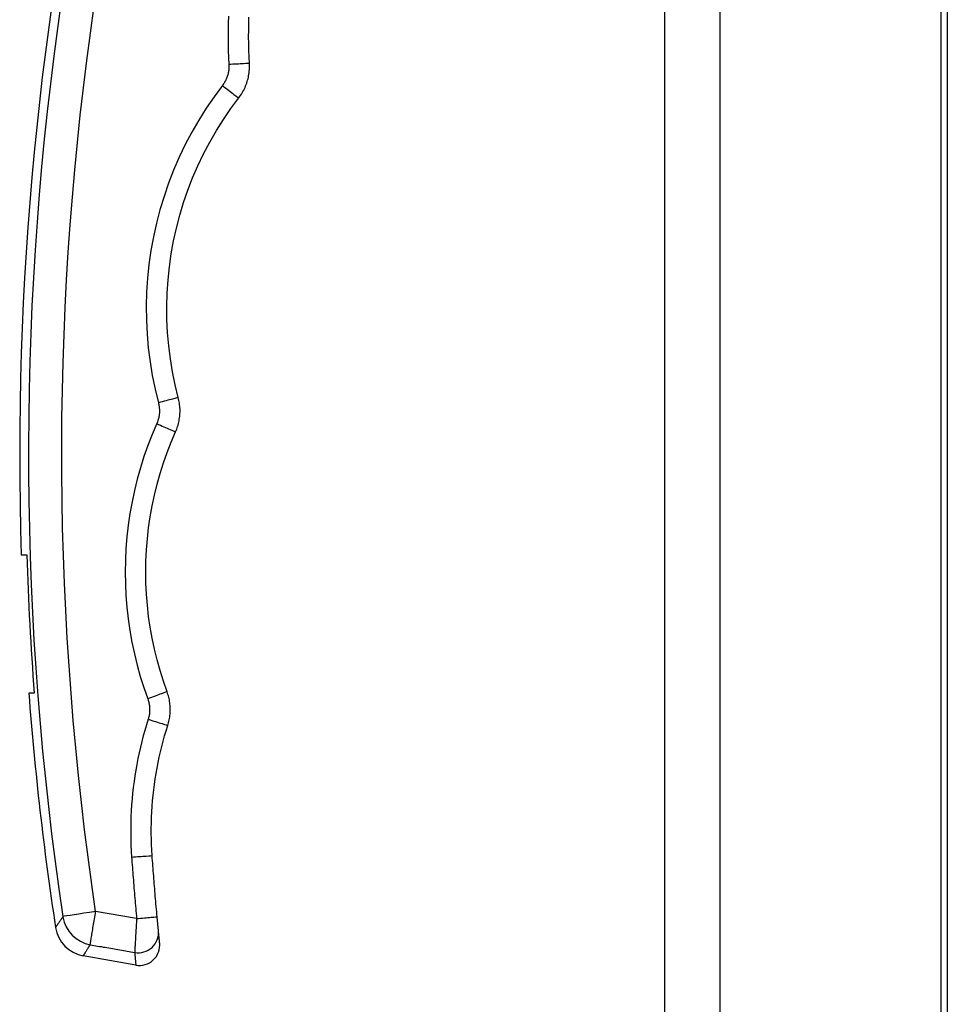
# Model space of a CAD drawing. Header units: inches. Extents: x 7 to 174, y 10 to 93.
# Tile 121 of 132: x 101.94 to 104.62, y 45.78 to 48.63. Entities that reach past the tile are written whole.
import ezdxf

# ---------------------------------------------------------------- set-up
doc = ezdxf.new("R2010")
doc.units = ezdxf.units.IN
doc.header["$MEASUREMENT"] = 0
doc.layers.add('Visible Edges(ANSI)', color=7, linetype='Continuous', lineweight=25)
doc.layers.add('Visible Tangent Edges(ANSI)', color=7, linetype='Continuous', lineweight=25)

msp = doc.modelspace()

# ---------------------------------------------------------------- linework, layer by layer
at = {"layer": 'Visible Edges(ANSI)'}
for p, q in [((103.8059, 70.6177), (103.8059, 29.1367)), ((104.6059, 70.6177), (104.6059, 29.1367)), ((104.6244, 48.8921), (104.6244, 31.7321)), ((101.9455, 47.0777), (101.9612, 47.0777)), ((101.9829, 46.6777), (101.9672, 46.6777)), ((102.2767, 45.8913), (102.1247, 45.9182))]:
    msp.add_line(p, q, dxfattribs=at)
at = {"layer": 'Visible Edges(ANSI)', "flags": 128}
for points in [[(102.6055, 48.499), (102.6045, 48.5182), (102.6039, 48.5374), (102.6034, 48.5565), (102.6032, 48.5757), (102.6033, 48.5949), (102.6036, 48.6141), (102.6041, 48.6333)], [(102.5745, 48.3992), (102.5771, 48.4027), (102.5797, 48.4064), (102.5822, 48.4101), (102.5845, 48.4139), (102.5867, 48.4178), (102.5889, 48.4217), (102.5909, 48.4257), (102.5927, 48.4298), (102.5945, 48.4339), (102.5961, 48.438), (102.5976, 48.4422), (102.599, 48.4464), (102.6002, 48.4507), (102.6014, 48.455), (102.6024, 48.4593), (102.6032, 48.4636), (102.604, 48.468), (102.6046, 48.4724), (102.6051, 48.4768), (102.6054, 48.4813), (102.6056, 48.4857), (102.6057, 48.4902), (102.6057, 48.4946), (102.6055, 48.499)], [(102.3997, 47.5327), (102.3906, 47.5697), (102.383, 47.6071), (102.3768, 47.6447), (102.372, 47.6826), (102.3687, 47.7205), (102.3668, 47.7586), (102.3664, 47.7967), (102.3675, 47.8347), (102.3699, 47.8728), (102.3739, 47.9107), (102.3793, 47.9484), (102.3861, 47.9859), (102.3943, 48.0231), (102.4039, 48.06), (102.415, 48.0965), (102.4274, 48.1325), (102.4412, 48.1681), (102.4565, 48.2032), (102.473, 48.2377), (102.4908, 48.2715), (102.5099, 48.3047), (102.5303, 48.337), (102.5518, 48.3686), (102.5745, 48.3992)], [(102.3917, 47.4334), (102.3934, 47.4373), (102.395, 47.4413), (102.3964, 47.4452), (102.3977, 47.4493), (102.3989, 47.4533), (102.4, 47.4574), (102.401, 47.4615), (102.4019, 47.4657), (102.4026, 47.4698), (102.4033, 47.474), (102.4038, 47.4782), (102.4042, 47.4824), (102.4045, 47.4866), (102.4046, 47.4909), (102.4047, 47.4951), (102.4046, 47.4993), (102.4044, 47.5035), (102.4041, 47.5078), (102.4036, 47.512), (102.4031, 47.5162), (102.4024, 47.5203), (102.4016, 47.5245), (102.4007, 47.5286), (102.3997, 47.5327)], [(102.3671, 46.682), (102.3565, 46.7123), (102.3469, 46.743), (102.3383, 46.7739), (102.3306, 46.8051), (102.324, 46.8366), (102.3184, 46.8682), (102.3138, 46.8999), (102.3102, 46.9318), (102.3076, 46.9638), (102.3061, 46.9959), (102.3056, 47.028), (102.3061, 47.06), (102.3077, 47.0921), (102.3103, 47.1241), (102.3139, 47.156), (102.3186, 47.1878), (102.3242, 47.2194), (102.3309, 47.2509), (102.3386, 47.2821), (102.3473, 47.313), (102.3569, 47.3437), (102.3676, 47.374), (102.3792, 47.4039), (102.3917, 47.4334)], [(102.3692, 46.5844), (102.3704, 46.5883), (102.3715, 46.5923), (102.3725, 46.5964), (102.3734, 46.6004), (102.3742, 46.6045), (102.3748, 46.6086), (102.3754, 46.6127), (102.3758, 46.6168), (102.3761, 46.621), (102.3763, 46.6251), (102.3764, 46.6292), (102.3763, 46.6334), (102.3762, 46.6375), (102.3759, 46.6417), (102.3756, 46.6458), (102.3751, 46.6499), (102.3745, 46.654), (102.3738, 46.6581), (102.3729, 46.6621), (102.372, 46.6662), (102.371, 46.6702), (102.3698, 46.6742), (102.3685, 46.6781), (102.3671, 46.682)], [(102.324, 46.208), (102.323, 46.2238), (102.3222, 46.2397), (102.3217, 46.2555), (102.3215, 46.2714), (102.3215, 46.2873), (102.3217, 46.3032), (102.3222, 46.319), (102.323, 46.3349), (102.324, 46.3507), (102.3253, 46.3666), (102.3268, 46.3824), (102.3286, 46.3982), (102.3306, 46.414), (102.3329, 46.4298), (102.3354, 46.4455), (102.3382, 46.4612), (102.3412, 46.4768), (102.3445, 46.4924), (102.348, 46.5079), (102.3518, 46.5233), (102.3558, 46.5387), (102.36, 46.554), (102.3645, 46.5692), (102.3692, 46.5844)], [(102.3384, 46.0311), (102.3377, 46.0385), (102.3371, 46.0458), (102.3364, 46.0532), (102.3357, 46.0606), (102.3351, 46.0679), (102.3345, 46.0753), (102.3338, 46.0826), (102.3332, 46.09), (102.3326, 46.0974), (102.3319, 46.1048), (102.3313, 46.1121), (102.3307, 46.1195), (102.3301, 46.1269), (102.3295, 46.1342), (102.329, 46.1416), (102.3284, 46.149), (102.3278, 46.1563), (102.3272, 46.1637), (102.3267, 46.1711), (102.3261, 46.1785), (102.3256, 46.1858), (102.325, 46.1932), (102.3245, 46.2006), (102.324, 46.208)], [(102.3423, 45.9902), (102.3422, 45.9908), (102.3422, 45.9915), (102.3421, 45.9924), (102.342, 45.9934), (102.3419, 45.9945), (102.3418, 45.9957), (102.3416, 45.997), (102.3415, 45.9984), (102.3413, 46), (102.3412, 46.0016), (102.341, 46.0033), (102.3408, 46.0051), (102.3407, 46.007), (102.3405, 46.009), (102.3403, 46.011), (102.3401, 46.0131), (102.3399, 46.0152), (102.3397, 46.0174), (102.3395, 46.0196), (102.3393, 46.0219), (102.3391, 46.0242), (102.3388, 46.0265), (102.3386, 46.0288), (102.3384, 46.0311)], [(102.3457, 45.9555), (102.3457, 45.9555), (102.3457, 45.9557), (102.3457, 45.956), (102.3456, 45.9564), (102.3456, 45.957), (102.3455, 45.9576), (102.3454, 45.9584), (102.3453, 45.9593), (102.3452, 45.9604), (102.3451, 45.9615), (102.345, 45.9628), (102.3449, 45.9642), (102.3447, 45.9657), (102.3445, 45.9673), (102.3444, 45.9691), (102.3442, 45.971), (102.344, 45.973), (102.3438, 45.9751), (102.3435, 45.9773), (102.3433, 45.9797), (102.3431, 45.9821), (102.3428, 45.9847), (102.3426, 45.9874), (102.3423, 45.9902)]]:
    msp.add_lwpolyline(points, dxfattribs=at)
at = {"layer": 'Visible Edges(ANSI)'}
for centre, radius, start, end in [((111.0408, 47.3699), 9.1, 167.16009, 181.83957), ((111.0408, 47.3699), 9.0843, 181.84275, 184.36951), ((111.0408, 47.3699), 9.1, 184.36196, 188.65604), ((102.1418, 46.0151), 0.0984, 188.656, 260), ((102.287, 45.9495), 0.0591, 260, 5.7812)]:
    msp.add_arc(centre, radius, start, end, dxfattribs=at)
at = {"layer": 'Visible Tangent Edges(ANSI)'}
for p, q in [((103.9669, 29.1367), (103.9669, 70.6177)), ((102.2791, 46.0256), (102.1606, 46.0463))]:
    msp.add_line(p, q, dxfattribs=at)
at = {"layer": 'Visible Tangent Edges(ANSI)', "flags": 128}
for points in [[(102.0612, 48.6794), (102.05, 48.5999), (102.0394, 48.5202), (102.0296, 48.4403), (102.0205, 48.3604), (102.012, 48.2803), (102.0043, 48.2002), (101.9973, 48.1199), (101.991, 48.0396), (101.9854, 47.9592), (101.9805, 47.8787), (101.9763, 47.7982), (101.9729, 47.7176), (101.9702, 47.637), (101.9682, 47.5564), (101.9669, 47.4757), (101.9663, 47.395), (101.9664, 47.3144), (101.9673, 47.2337), (101.9688, 47.1531), (101.9711, 47.0725), (101.9741, 46.992), (101.9778, 46.9115), (101.9822, 46.8311), (101.9874, 46.7507), (101.9932, 46.6704), (101.9998, 46.5902), (102.0071, 46.5101), (102.015, 46.4301), (102.0237, 46.3502), (102.0331, 46.2705), (102.0431, 46.1909), (102.0539, 46.1114), (102.0654, 46.0321)], [(102.1606, 46.0463), (102.1493, 46.1247), (102.1386, 46.2034), (102.1287, 46.2821), (102.1194, 46.3611), (102.1108, 46.4401), (102.1029, 46.5192), (102.0958, 46.5985), (102.0893, 46.6778), (102.0835, 46.7573), (102.0784, 46.8368), (102.074, 46.9164), (102.0703, 46.996), (102.0674, 47.0757), (102.0651, 47.1554), (102.0636, 47.2352), (102.0627, 47.315), (102.0626, 47.3948), (102.0632, 47.4746), (102.0644, 47.5544), (102.0664, 47.6342), (102.0691, 47.7139), (102.0726, 47.7936), (102.0767, 47.8733), (102.0815, 47.9529), (102.087, 48.0325), (102.0933, 48.112), (102.1002, 48.1914), (102.1078, 48.2707), (102.1162, 48.3499), (102.1252, 48.429), (102.135, 48.508), (102.1454, 48.5868), (102.1565, 48.6655)], [(102.5446, 48.6354), (102.544, 48.6155), (102.5437, 48.5955), (102.5436, 48.5756), (102.5439, 48.5556), (102.5443, 48.5357), (102.545, 48.5158), (102.546, 48.4958)], [(102.546, 48.4958), (102.5461, 48.4932), (102.5461, 48.4905), (102.5461, 48.4878), (102.5459, 48.4851), (102.5457, 48.4824), (102.5454, 48.4797), (102.5451, 48.4771), (102.5446, 48.4744), (102.5441, 48.4718), (102.5435, 48.4691), (102.5428, 48.4665), (102.5421, 48.4639), (102.5412, 48.4614), (102.5403, 48.4588), (102.5393, 48.4563), (102.5383, 48.4538), (102.5371, 48.4514), (102.5359, 48.449), (102.5346, 48.4466), (102.5333, 48.4442), (102.5319, 48.4419), (102.5304, 48.4397), (102.5288, 48.4375), (102.5272, 48.4353)], [(102.5272, 48.4353), (102.5032, 48.4029), (102.4804, 48.3695), (102.4588, 48.3352), (102.4386, 48.3001), (102.4197, 48.2642), (102.4022, 48.2277), (102.3861, 48.1906), (102.3714, 48.1529), (102.3583, 48.1147), (102.3466, 48.076), (102.3364, 48.037), (102.3277, 47.9976), (102.3205, 47.9579), (102.3148, 47.9179), (102.3106, 47.8778), (102.308, 47.8375), (102.3069, 47.7972), (102.3073, 47.7568), (102.3093, 47.7165), (102.3128, 47.6763), (102.3178, 47.6363), (102.3244, 47.5964), (102.3325, 47.5568), (102.3421, 47.5176)], [(102.3421, 47.5176), (102.3427, 47.5151), (102.3432, 47.5126), (102.3437, 47.5101), (102.3441, 47.5076), (102.3445, 47.505), (102.3447, 47.5025), (102.3449, 47.4999), (102.345, 47.4974), (102.3451, 47.4948), (102.3451, 47.4922), (102.345, 47.4897), (102.3448, 47.4871), (102.3446, 47.4846), (102.3442, 47.482), (102.3439, 47.4795), (102.3434, 47.477), (102.3429, 47.4745), (102.3423, 47.472), (102.3416, 47.4695), (102.3409, 47.467), (102.3401, 47.4646), (102.3392, 47.4622), (102.3383, 47.4598), (102.3373, 47.4574)], [(102.3373, 47.4574), (102.324, 47.4261), (102.3117, 47.3944), (102.3004, 47.3623), (102.2902, 47.3299), (102.281, 47.2971), (102.2728, 47.2641), (102.2658, 47.2308), (102.2597, 47.1973), (102.2548, 47.1636), (102.251, 47.1298), (102.2483, 47.0959), (102.2466, 47.062), (102.246, 47.028), (102.2466, 46.994), (102.2482, 46.96), (102.2509, 46.9262), (102.2547, 46.8924), (102.2595, 46.8587), (102.2655, 46.8252), (102.2725, 46.792), (102.2806, 46.7589), (102.2898, 46.7261), (102.3, 46.6937), (102.3112, 46.6616)], [(102.3112, 46.6616), (102.312, 46.6592), (102.3128, 46.6568), (102.3135, 46.6544), (102.3142, 46.652), (102.3147, 46.6495), (102.3152, 46.6471), (102.3157, 46.6446), (102.316, 46.6421), (102.3163, 46.6396), (102.3165, 46.6371), (102.3167, 46.6346), (102.3168, 46.6321), (102.3168, 46.6296), (102.3168, 46.6271), (102.3166, 46.6246), (102.3165, 46.6221), (102.3162, 46.6196), (102.3159, 46.6171), (102.3155, 46.6146), (102.315, 46.6121), (102.3145, 46.6096), (102.3139, 46.6072), (102.3132, 46.6048), (102.3125, 46.6024)], [(102.3125, 46.6024), (102.3075, 46.5863), (102.3027, 46.5702), (102.2982, 46.554), (102.294, 46.5377), (102.29, 46.5214), (102.2863, 46.5049), (102.2828, 46.4884), (102.2796, 46.4719), (102.2767, 46.4553), (102.274, 46.4386), (102.2716, 46.422), (102.2694, 46.4052), (102.2676, 46.3885), (102.2659, 46.3717), (102.2646, 46.3549), (102.2635, 46.3381), (102.2627, 46.3213), (102.2622, 46.3045), (102.2619, 46.2877), (102.2619, 46.2709), (102.2622, 46.2541), (102.2627, 46.2373), (102.2635, 46.2205), (102.2645, 46.2037)], [(102.2645, 46.2037), (102.2651, 46.1963), (102.2656, 46.1888), (102.2662, 46.1814), (102.2667, 46.174), (102.2673, 46.1666), (102.2678, 46.1591), (102.2684, 46.1517), (102.269, 46.1443), (102.2696, 46.1369), (102.2702, 46.1295), (102.2708, 46.122), (102.2714, 46.1146), (102.272, 46.1072), (102.2726, 46.0998), (102.2732, 46.0923), (102.2738, 46.0849), (102.2745, 46.0775), (102.2751, 46.0701), (102.2758, 46.0627), (102.2764, 46.0553), (102.2771, 46.0478), (102.2777, 46.0404), (102.2784, 46.033), (102.2791, 46.0256)], [(102.0654, 46.0305), (102.0637, 46.028), (102.0621, 46.0257), (102.0605, 46.0234), (102.0591, 46.0213), (102.0576, 46.0193), (102.0563, 46.0173), (102.055, 46.0155), (102.0538, 46.0138), (102.0527, 46.0121), (102.0516, 46.0106), (102.0507, 46.0092), (102.0497, 46.0079), (102.0489, 46.0067), (102.0481, 46.0055), (102.0474, 46.0045), (102.0468, 46.0037), (102.0462, 46.0029), (102.0458, 46.0022), (102.0454, 46.0016), (102.045, 46.0011), (102.0448, 46.0008), (102.0446, 46.0005), (102.0445, 46.0003), (102.0444, 46.0003)], [(102.0654, 46.0321), (102.0654, 46.032), (102.0654, 46.0319), (102.0654, 46.0318), (102.0654, 46.0317), (102.0654, 46.0316), (102.0654, 46.0315), (102.0655, 46.0314), (102.0655, 46.0314), (102.0655, 46.0313), (102.0655, 46.0312), (102.0655, 46.0311), (102.0655, 46.031), (102.0655, 46.031), (102.0655, 46.0309), (102.0655, 46.0308), (102.0655, 46.0308), (102.0655, 46.0307), (102.0655, 46.0307), (102.0655, 46.0306), (102.0654, 46.0306), (102.0654, 46.0306), (102.0654, 46.0305), (102.0654, 46.0305), (102.0654, 46.0305)], [(102.1448, 45.9502), (102.145, 45.9515), (102.1453, 45.9532), (102.1456, 45.9552), (102.146, 45.9575), (102.1464, 45.9601), (102.1468, 45.9629), (102.1473, 45.966), (102.1479, 45.9694), (102.1485, 45.9731), (102.1491, 45.9769), (102.1498, 45.981), (102.1505, 45.9853), (102.1512, 45.9898), (102.152, 45.9945), (102.1528, 45.9993), (102.1536, 46.0042), (102.1544, 46.0092), (102.1553, 46.0143), (102.1561, 46.0195), (102.157, 46.0248), (102.1579, 46.0302), (102.1588, 46.0355), (102.1597, 46.0409), (102.1606, 46.0463)], [(102.2791, 46.0256), (102.2787, 46.0201), (102.2784, 46.0145), (102.2781, 46.009), (102.2777, 46.0036), (102.2774, 45.9982), (102.2771, 45.9928), (102.2768, 45.9876), (102.2765, 45.9825), (102.2762, 45.9775), (102.2759, 45.9727), (102.2756, 45.968), (102.2754, 45.9634), (102.2751, 45.9591), (102.2749, 45.955), (102.2747, 45.9511), (102.2745, 45.9474), (102.2743, 45.9439), (102.2741, 45.9408), (102.274, 45.9379), (102.2738, 45.9352), (102.2737, 45.9329), (102.2736, 45.9309), (102.2735, 45.9291), (102.2735, 45.9277)], [(102.1247, 45.9182), (102.1247, 45.9182), (102.1248, 45.9184), (102.125, 45.9187), (102.1252, 45.9191), (102.1255, 45.9196), (102.1259, 45.9202), (102.1264, 45.9209), (102.1269, 45.9217), (102.1275, 45.9227), (102.1282, 45.9237), (102.1289, 45.9249), (102.1298, 45.9262), (102.1306, 45.9276), (102.1316, 45.9291), (102.1326, 45.9307), (102.1337, 45.9324), (102.1348, 45.9343), (102.1361, 45.9362), (102.1374, 45.9383), (102.1387, 45.9404), (102.1402, 45.9427), (102.1416, 45.9451), (102.1432, 45.9476), (102.1448, 45.9502)], [(102.1448, 45.9502), (102.1502, 45.9492), (102.1556, 45.9483), (102.1609, 45.9474), (102.1663, 45.9464), (102.1716, 45.9455), (102.177, 45.9446), (102.1824, 45.9436), (102.1877, 45.9427), (102.1931, 45.9418), (102.1984, 45.9408), (102.2038, 45.9399), (102.2092, 45.9389), (102.2145, 45.938), (102.2199, 45.9371), (102.2252, 45.9361), (102.2306, 45.9352), (102.236, 45.9343), (102.2413, 45.9333), (102.2467, 45.9324), (102.252, 45.9315), (102.2574, 45.9305), (102.2628, 45.9296), (102.2681, 45.9287), (102.2735, 45.9277)], [(102.2735, 45.9277), (102.2737, 45.9248), (102.274, 45.922), (102.2742, 45.9193), (102.2745, 45.9167), (102.2747, 45.9142), (102.2749, 45.9119), (102.2751, 45.9097), (102.2753, 45.9076), (102.2754, 45.9056), (102.2756, 45.9038), (102.2758, 45.9021), (102.2759, 45.9005), (102.276, 45.899), (102.2761, 45.8977), (102.2763, 45.8965), (102.2764, 45.8954), (102.2764, 45.8945), (102.2765, 45.8936), (102.2766, 45.8929), (102.2766, 45.8924), (102.2767, 45.8919), (102.2767, 45.8916), (102.2767, 45.8914), (102.2767, 45.8913)]]:
    msp.add_lwpolyline(points, dxfattribs=at)
at = {"layer": 'Visible Tangent Edges(ANSI)'}
for centre, major_axis, ratio, start_param, end_param in [((102.5465, 48.4958), (0.059, 0.0032), 0.001571, 0, 1.57945), ((102.5277, 48.4352), (0.0468, -0.0361), 0.004511, 4.704847, 6.283185), ((102.3426, 47.5176), (0.0571, 0.0151), 0.00237, 0, 1.579196), ((102.3378, 47.4574), (0.054, -0.024), 0.003466, 4.70438, 6.283185), ((102.3117, 46.6616), (0.0554, 0.0204), 0.002372, 0, 1.579222), ((102.313, 46.6024), (0.0562, -0.018), 0.003372, 4.704306, 6.283185), ((102.2651, 46.2038), (0.0589, 0.0042), 0.00051, 4.703603, 6.283183), ((102.1615, 46.0464), (-0.0973, -0.0145), 0.000012, 4.72121, 6.123536), ((102.1615, 46.0448), (0.0821, -0.0543), 0.972434, 3.887957, 5.112052), ((102.2796, 46.0257), (0.0588, 0.0054), 0.000502, 4.703578, 6.283183), ((102.2835, 45.9845), (0.0588, 0.0057), 0.974734, 4.447602, 6.283185)]:
    msp.add_ellipse(centre, major_axis=major_axis, ratio=ratio, start_param=start_param, end_param=end_param, dxfattribs=at)

doc.saveas('drawing.dxf')
